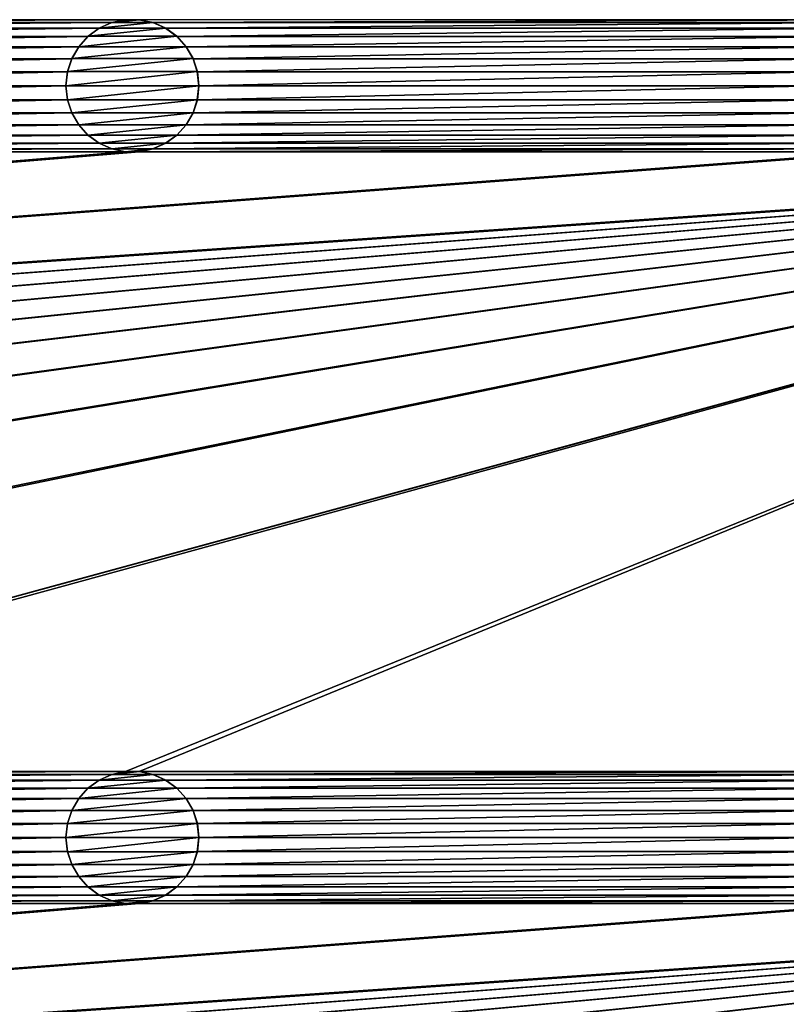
# Model space of a CAD drawing. Header units: metres. Extents: x -200 to 200, y -200 to 200.
# Tile 64 of 88: x 109 to 138, y -63 to -26. Entities that reach past the tile are written whole.
import ezdxf

# ---------------------------------------------------------------- set-up
doc = ezdxf.new("R2010")
doc.units = ezdxf.units.M
doc.layers.add('solid_P34200', color=7, linetype='CONTINUOUS')

msp = doc.modelspace()

# ---------------------------------------------------------------- linework, layer by layer
at = {"layer": 'solid_P34200'}
for points in [[(181, 159), (181, -159), (10.240819, 10.959723)], [(181, -159), (11.633039, 9.467192), (10.240819, 10.959723)], [(181, -159), (12.817678, 7.79116), (11.633039, 9.467192)], [(181, -159), (13.756138, 5.976712), (12.817678, 7.79116)], [(181, -159), (14.444175, 4.045302), (13.756138, 5.976712)], [(181, -159), (14.856524, 2.058549), (14.444175, 4.045302)], [(181, -159), (15, 0), (14.856524, 2.058549)], [(181, -159), (14.856524, -2.058549), (15, 0)], [(181, -159), (14.444175, -4.045302), (14.856524, -2.058549)], [(181, -159), (13.756138, -5.976712), (14.444175, -4.045302)], [(181, -159), (12.817678, -7.79116), (13.756138, -5.976712)], [(181, -159), (11.633039, -9.467192), (12.817678, -7.79116)], [(181, -159), (10.240819, -10.959723), (11.633039, -9.467192)], [(181, -159), (8.64688, -12.25524), (10.240819, -10.959723)], [(181, -159), (-181, -159), (-8.64688, -12.25524)], [(181, -159), (-8.64688, -12.25524), (-6.904468, -13.315859)], [(181, -159), (6.904468, -13.315859), (8.64688, -12.25524)], [(181, -159), (-6.904468, -13.315859), (-5.01928, -14.134056)], [(181, -159), (5.01928, -14.134056), (6.904468, -13.315859)], [(181, -159), (-5.01928, -14.134056), (-3.055924, -14.684637)], [(181, -159), (3.055924, -14.684637), (5.01928, -14.134056)], [(181, -159), (-3.055924, -14.684637), (-1.019424, -14.964341)], [(181, -159), (1.019424, -14.964341), (3.055924, -14.684637)], [(181, -159), (-1.019424, -14.964341), (1.019424, -14.964341)], [(85.15892, -25.814287, 5), (85.67469, -25.923647, 5), (112.941078, -25.814287, 5)], [(85.67469, -25.923647, 5), (112.425308, -25.923647, 5), (112.941078, -25.814287, 5)], [(85.67469, -25.923647, 5), (86.14782, -26.134932, 5), (112.425308, -25.923647, 5)], [(86.14782, -26.134932, 5), (111.952179, -26.134932, 5), (112.425308, -25.923647, 5)], [(111.948463, -26.137953, 7.5), (112.431221, -25.922138, 7.5), (111.952179, -26.134932, 5)], [(111.948463, -26.137953, 7.5), (114.45153, -26.137953, 7.5), (113.968781, -25.922138, 7.5)], [(111.948463, -26.137953, 7.5), (113.968781, -25.922138, 7.5), (112.431221, -25.922138, 7.5)], [(112.431221, -25.922138, 7.5), (112.425308, -25.923647, 5), (111.952179, -26.134932, 5)], [(112.935364, -25.815479, 7.5), (112.941078, -25.814287, 5), (112.425308, -25.923647, 5)], [(112.431221, -25.922138, 7.5), (112.935364, -25.815479, 7.5), (112.425308, -25.923647, 5)], [(112.431221, -25.922138, 7.5), (113.968781, -25.922138, 7.5), (113.464638, -25.815479, 7.5)], [(112.431221, -25.922138, 7.5), (113.464638, -25.815479, 7.5), (112.935364, -25.815479, 7.5)], [(112.935364, -25.815479, 7.5), (113.464638, -25.815479, 7.5), (112.941078, -25.814287, 5)], [(113.464638, -25.815479, 7.5), (113.458923, -25.814287, 5), (112.941078, -25.814287, 5)], [(113.458923, -25.814287, 5), (113.974686, -25.923647, 5), (141.241074, -25.814287, 5)], [(113.968781, -25.922138, 7.5), (113.974686, -25.923647, 5), (113.458923, -25.814287, 5)], [(113.464638, -25.815479, 7.5), (113.968781, -25.922138, 7.5), (113.458923, -25.814287, 5)], [(113.968781, -25.922138, 7.5), (114.45153, -26.137953, 7.5), (113.974686, -25.923647, 5)], [(113.974686, -25.923647, 5), (140.725311, -25.923647, 5), (141.241074, -25.814287, 5)], [(113.974686, -25.923647, 5), (114.447815, -26.134932, 5), (140.725311, -25.923647, 5)], [(114.45153, -26.137953, 7.5), (114.447815, -26.134932, 5), (113.974686, -25.923647, 5)], [(114.447815, -26.134932, 5), (140.252182, -26.134932, 5), (140.725311, -25.923647, 5)], [(86.14782, -26.134932, 5), (86.574226, -26.44379, 5), (111.952179, -26.134932, 5)], [(86.574226, -26.44379, 5), (111.525772, -26.44379, 5), (111.952179, -26.134932, 5)], [(111.948463, -26.137953, 7.5), (111.952179, -26.134932, 5), (111.525772, -26.44379, 5)], [(111.529884, -26.440363, 7.5), (111.948463, -26.137953, 7.5), (111.525772, -26.44379, 5)], [(111.529884, -26.440363, 7.5), (114.870117, -26.440363, 7.5), (114.45153, -26.137953, 7.5)], [(111.529884, -26.440363, 7.5), (114.45153, -26.137953, 7.5), (111.948463, -26.137953, 7.5)], [(114.447815, -26.134932, 5), (114.874222, -26.44379, 5), (140.252182, -26.134932, 5)], [(114.870117, -26.440363, 7.5), (114.874222, -26.44379, 5), (114.447815, -26.134932, 5)], [(114.45153, -26.137953, 7.5), (114.870117, -26.440363, 7.5), (114.447815, -26.134932, 5)], [(114.874222, -26.44379, 5), (139.825775, -26.44379, 5), (140.252182, -26.134932, 5)], [(86.574226, -26.44379, 5), (86.920792, -26.830288, 5), (111.525772, -26.44379, 5)], [(86.920792, -26.830288, 5), (111.179207, -26.830288, 5), (111.525772, -26.44379, 5)], [(111.178116, -26.833292, 7.5), (111.529884, -26.440363, 7.5), (111.179207, -26.830288, 5)], [(111.178116, -26.833292, 7.5), (115.221886, -26.833292, 7.5), (114.870117, -26.440363, 7.5)], [(111.178116, -26.833292, 7.5), (114.870117, -26.440363, 7.5), (111.529884, -26.440363, 7.5)], [(111.529884, -26.440363, 7.5), (111.525772, -26.44379, 5), (111.179207, -26.830288, 5)], [(114.870117, -26.440363, 7.5), (115.221886, -26.833292, 7.5), (114.874222, -26.44379, 5)], [(114.874222, -26.44379, 5), (115.220795, -26.830288, 5), (139.825775, -26.44379, 5)], [(115.221886, -26.833292, 7.5), (115.220795, -26.830288, 5), (114.874222, -26.44379, 5)], [(115.220795, -26.830288, 5), (139.479202, -26.830288, 5), (139.825775, -26.44379, 5)], [(86.920792, -26.830288, 5), (87.184341, -27.284433, 5), (111.179207, -26.830288, 5)], [(87.184341, -27.284433, 5), (110.915665, -27.284433, 5), (111.179207, -26.830288, 5)], [(111.178116, -26.833292, 7.5), (111.179207, -26.830288, 5), (110.915665, -27.284433, 5)], [(110.917191, -27.28092, 7.5), (111.178116, -26.833292, 7.5), (110.915665, -27.284433, 5)], [(110.917191, -27.28092, 7.5), (115.482803, -27.28092, 7.5), (115.221886, -26.833292, 7.5)], [(110.917191, -27.28092, 7.5), (115.221886, -26.833292, 7.5), (111.178116, -26.833292, 7.5)], [(115.220795, -26.830288, 5), (115.484337, -27.284433, 5), (139.479202, -26.830288, 5)], [(115.482803, -27.28092, 7.5), (115.484337, -27.284433, 5), (115.220795, -26.830288, 5)], [(115.221886, -26.833292, 7.5), (115.482803, -27.28092, 7.5), (115.220795, -26.830288, 5)], [(115.484337, -27.284433, 5), (139.215668, -27.284433, 5), (139.479202, -26.830288, 5)], [(87.184341, -27.284433, 5), (87.342262, -27.771629, 5), (110.915665, -27.284433, 5)], [(87.342262, -27.771629, 5), (110.757736, -27.771629, 5), (110.915665, -27.284433, 5)], [(110.917191, -27.28092, 7.5), (110.915665, -27.284433, 5), (110.757736, -27.771629, 5)], [(110.760017, -27.767067, 7.5), (110.917191, -27.28092, 7.5), (110.757736, -27.771629, 5)], [(110.760017, -27.767067, 7.5), (115.639984, -27.767067, 7.5), (115.482803, -27.28092, 7.5)], [(110.760017, -27.767067, 7.5), (115.482803, -27.28092, 7.5), (110.917191, -27.28092, 7.5)], [(115.482803, -27.28092, 7.5), (115.639984, -27.767067, 7.5), (115.484337, -27.284433, 5)], [(115.484337, -27.284433, 5), (115.642265, -27.771629, 5), (139.215668, -27.284433, 5)], [(115.639984, -27.767067, 7.5), (115.642265, -27.771629, 5), (115.484337, -27.284433, 5)], [(115.642265, -27.771629, 5), (139.057739, -27.771629, 5), (139.215668, -27.284433, 5)], [(87.342262, -27.771629, 5), (87.400002, -28.299999, 5), (110.757736, -27.771629, 5)], [(87.400002, -28.299999, 5), (110.699997, -28.299999, 5), (110.757736, -27.771629, 5)], [(110.760017, -27.767067, 7.5), (110.757736, -27.771629, 5), (110.699997, -28.299999, 5)], [(110.760017, -27.767067, 7.5), (110.699997, -28.299999, 5), (110.699997, -28.299999, 7.5)], [(115.639984, -27.767067, 7.5), (110.699997, -28.299999, 7.5), (115.699997, -28.299999, 7.5)], [(110.760017, -27.767067, 7.5), (110.699997, -28.299999, 7.5), (115.639984, -27.767067, 7.5)], [(115.639984, -27.767067, 7.5), (115.699997, -28.299999, 7.5), (115.642265, -27.771629, 5)], [(115.642265, -27.771629, 5), (115.699997, -28.299999, 5), (139.057739, -27.771629, 5)], [(115.699997, -28.299999, 7.5), (115.699997, -28.299999, 5), (115.642265, -27.771629, 5)], [(115.699997, -28.299999, 5), (139, -28.299999, 5), (139.057739, -27.771629, 5)], [(87.342262, -28.828369, 5), (110.757736, -28.828369, 5), (110.699997, -28.299999, 5)], [(87.400002, -28.299999, 5), (87.342262, -28.828369, 5), (110.699997, -28.299999, 5)], [(110.699997, -28.299999, 7.5), (110.699997, -28.299999, 5), (110.757736, -28.828369, 5)], [(110.760017, -28.832933, 7.5), (110.699997, -28.299999, 7.5), (110.757736, -28.828369, 5)], [(115.699997, -28.299999, 7.5), (110.699997, -28.299999, 7.5), (110.760017, -28.832933, 7.5)], [(115.699997, -28.299999, 7.5), (110.760017, -28.832933, 7.5), (115.639984, -28.832933, 7.5)], [(115.639984, -28.832933, 7.5), (115.642265, -28.828369, 5), (115.699997, -28.299999, 5)], [(115.699997, -28.299999, 7.5), (115.639984, -28.832933, 7.5), (115.699997, -28.299999, 5)], [(115.642265, -28.828369, 5), (139.057739, -28.828369, 5), (139, -28.299999, 5)], [(115.699997, -28.299999, 5), (115.642265, -28.828369, 5), (139, -28.299999, 5)], [(87.184341, -29.315567, 5), (110.915665, -29.315567, 5), (110.757736, -28.828369, 5)], [(87.342262, -28.828369, 5), (87.184341, -29.315567, 5), (110.757736, -28.828369, 5)], [(110.760017, -28.832933, 7.5), (110.757736, -28.828369, 5), (110.915665, -29.315567, 5)], [(110.917191, -29.319078, 7.5), (110.760017, -28.832933, 7.5), (110.915665, -29.315567, 5)], [(115.639984, -28.832933, 7.5), (110.760017, -28.832933, 7.5), (110.917191, -29.319078, 7.5)], [(115.639984, -28.832933, 7.5), (110.917191, -29.319078, 7.5), (115.482803, -29.319078, 7.5)], [(115.482803, -29.319078, 7.5), (115.484337, -29.315567, 5), (115.642265, -28.828369, 5)], [(115.639984, -28.832933, 7.5), (115.482803, -29.319078, 7.5), (115.642265, -28.828369, 5)], [(115.484337, -29.315567, 5), (139.215668, -29.315567, 5), (139.057739, -28.828369, 5)], [(115.642265, -28.828369, 5), (115.484337, -29.315567, 5), (139.057739, -28.828369, 5)], [(86.920792, -29.769712, 5), (111.179207, -29.769712, 5), (110.915665, -29.315567, 5)], [(87.184341, -29.315567, 5), (86.920792, -29.769712, 5), (110.915665, -29.315567, 5)], [(110.917191, -29.319078, 7.5), (110.915665, -29.315567, 5), (111.179207, -29.769712, 5)], [(111.178116, -29.766708, 7.5), (110.917191, -29.319078, 7.5), (111.179207, -29.769712, 5)], [(115.482803, -29.319078, 7.5), (110.917191, -29.319078, 7.5), (111.178116, -29.766708, 7.5)], [(115.482803, -29.319078, 7.5), (111.178116, -29.766708, 7.5), (115.221886, -29.766708, 7.5)], [(115.220795, -29.769712, 5), (139.479202, -29.769712, 5), (139.215668, -29.315567, 5)], [(115.484337, -29.315567, 5), (115.220795, -29.769712, 5), (139.215668, -29.315567, 5)], [(115.221886, -29.766708, 7.5), (115.220795, -29.769712, 5), (115.484337, -29.315567, 5)], [(115.482803, -29.319078, 7.5), (115.221886, -29.766708, 7.5), (115.484337, -29.315567, 5)], [(86.574226, -30.15621, 5), (111.525772, -30.15621, 5), (111.179207, -29.769712, 5)], [(86.920792, -29.769712, 5), (86.574226, -30.15621, 5), (111.179207, -29.769712, 5)], [(111.178116, -29.766708, 7.5), (111.179207, -29.769712, 5), (111.525772, -30.15621, 5)], [(111.529884, -30.159636, 7.5), (111.178116, -29.766708, 7.5), (111.525772, -30.15621, 5)], [(115.221886, -29.766708, 7.5), (111.178116, -29.766708, 7.5), (111.529884, -30.159636, 7.5)], [(115.221886, -29.766708, 7.5), (111.529884, -30.159636, 7.5), (114.870117, -30.159636, 7.5)], [(115.221886, -29.766708, 7.5), (114.870117, -30.159636, 7.5), (115.220795, -29.769712, 5)], [(114.870117, -30.159636, 7.5), (114.874222, -30.15621, 5), (115.220795, -29.769712, 5)], [(114.874222, -30.15621, 5), (139.825775, -30.15621, 5), (139.479202, -29.769712, 5)], [(115.220795, -29.769712, 5), (114.874222, -30.15621, 5), (139.479202, -29.769712, 5)], [(86.14782, -30.465069, 5), (111.952179, -30.465069, 5), (111.525772, -30.15621, 5)], [(86.574226, -30.15621, 5), (86.14782, -30.465069, 5), (111.525772, -30.15621, 5)], [(111.529884, -30.159636, 7.5), (111.525772, -30.15621, 5), (111.952179, -30.465069, 5)], [(111.948463, -30.462048, 7.5), (111.529884, -30.159636, 7.5), (111.952179, -30.465069, 5)], [(114.870117, -30.159636, 7.5), (111.529884, -30.159636, 7.5), (111.948463, -30.462048, 7.5)], [(114.870117, -30.159636, 7.5), (111.948463, -30.462048, 7.5), (114.45153, -30.462048, 7.5)], [(114.447815, -30.465069, 5), (140.252182, -30.465069, 5), (139.825775, -30.15621, 5)], [(114.874222, -30.15621, 5), (114.447815, -30.465069, 5), (139.825775, -30.15621, 5)], [(114.45153, -30.462048, 7.5), (114.447815, -30.465069, 5), (114.874222, -30.15621, 5)], [(114.870117, -30.159636, 7.5), (114.45153, -30.462048, 7.5), (114.874222, -30.15621, 5)], [(84.641083, -54.114288, 5), (170.574692, -30.676353, 5), (170.058914, -30.785711, 5)], [(84.641083, -54.114288, 5), (85.15892, -54.114288, 5), (170.574692, -30.676353, 5)], [(85.15892, -54.114288, 5), (112.941078, -54.114288, 5), (170.574692, -30.676353, 5)], [(85.15892, -30.785711, 5), (112.941078, -30.785711, 5), (112.425308, -30.676353, 5)], [(85.67469, -30.676353, 5), (85.15892, -30.785711, 5), (112.425308, -30.676353, 5)], [(85.67469, -30.676353, 5), (112.425308, -30.676353, 5), (111.952179, -30.465069, 5)], [(86.14782, -30.465069, 5), (85.67469, -30.676353, 5), (111.952179, -30.465069, 5)], [(111.948463, -30.462048, 7.5), (111.952179, -30.465069, 5), (112.425308, -30.676353, 5)], [(112.431221, -30.67786, 7.5), (111.948463, -30.462048, 7.5), (112.425308, -30.676353, 5)], [(114.45153, -30.462048, 7.5), (111.948463, -30.462048, 7.5), (112.431221, -30.67786, 7.5)], [(112.431221, -30.67786, 7.5), (112.425308, -30.676353, 5), (112.941078, -30.785711, 5)], [(114.45153, -30.462048, 7.5), (112.431221, -30.67786, 7.5), (113.968781, -30.67786, 7.5)], [(112.935364, -30.784521, 7.5), (112.431221, -30.67786, 7.5), (112.941078, -30.785711, 5)], [(113.968781, -30.67786, 7.5), (112.431221, -30.67786, 7.5), (112.935364, -30.784521, 7.5)], [(113.968781, -30.67786, 7.5), (112.935364, -30.784521, 7.5), (113.464638, -30.784521, 7.5)], [(112.941078, -54.114288, 5), (113.458923, -54.114288, 5), (170.574692, -30.676353, 5)], [(113.458923, -54.114288, 5), (141.241074, -54.114288, 5), (170.574692, -30.676353, 5)], [(113.458923, -30.785711, 5), (141.241074, -30.785711, 5), (140.725311, -30.676353, 5)], [(113.974686, -30.676353, 5), (113.458923, -30.785711, 5), (140.725311, -30.676353, 5)], [(113.464638, -30.784521, 7.5), (113.458923, -30.785711, 5), (113.974686, -30.676353, 5)], [(113.968781, -30.67786, 7.5), (113.464638, -30.784521, 7.5), (113.974686, -30.676353, 5)], [(114.45153, -30.462048, 7.5), (113.968781, -30.67786, 7.5), (114.447815, -30.465069, 5)], [(113.968781, -30.67786, 7.5), (113.974686, -30.676353, 5), (114.447815, -30.465069, 5)], [(113.974686, -30.676353, 5), (140.725311, -30.676353, 5), (140.252182, -30.465069, 5)], [(114.447815, -30.465069, 5), (113.974686, -30.676353, 5), (140.252182, -30.465069, 5)], [(170.058914, -30.785711, 5), (-170.058914, -54.114288, 5), (-169.541077, -54.114288, 5)], [(170.058914, -30.785711, 5), (169.541077, -30.785711, 5), (-170.058914, -54.114288, 5)], [(141.758926, -30.785711, 5), (-170.058914, -54.114288, 5), (169.541077, -30.785711, 5)], [(141.758926, -30.785711, 5), (141.241074, -30.785711, 5), (-170.058914, -54.114288, 5)], [(113.458923, -30.785711, 5), (-170.058914, -54.114288, 5), (141.241074, -30.785711, 5)], [(113.458923, -30.785711, 5), (112.941078, -30.785711, 5), (-170.058914, -54.114288, 5)], [(85.15892, -30.785711, 5), (-170.058914, -54.114288, 5), (112.941078, -30.785711, 5)], [(170.058914, -30.785711, 5), (-169.541077, -54.114288, 5), (-141.758926, -54.114288, 5)], [(170.058914, -30.785711, 5), (-141.758926, -54.114288, 5), (-141.241074, -54.114288, 5)], [(170.058914, -30.785711, 5), (-141.241074, -54.114288, 5), (-113.458923, -54.114288, 5)], [(170.058914, -30.785711, 5), (-113.458923, -54.114288, 5), (-112.941078, -54.114288, 5)], [(170.058914, -30.785711, 5), (-112.941078, -54.114288, 5), (-85.15892, -54.114288, 5)], [(170.058914, -30.785711, 5), (-85.15892, -54.114288, 5), (-84.641083, -54.114288, 5)], [(170.058914, -30.785711, 5), (-84.641083, -54.114288, 5), (-56.858921, -54.114288, 5)], [(170.058914, -30.785711, 5), (-56.858921, -54.114288, 5), (-56.34108, -54.114288, 5)], [(170.058914, -30.785711, 5), (-56.34108, -54.114288, 5), (-28.55892, -54.114288, 5)], [(170.058914, -30.785711, 5), (-28.55892, -54.114288, 5), (-28.04108, -54.114288, 5)], [(170.058914, -30.785711, 5), (-28.04108, -54.114288, 5), (-0.25892, -54.114288, 5)], [(170.058914, -30.785711, 5), (-0.25892, -54.114288, 5), (0.25892, -54.114288, 5)], [(28.04108, -54.114288, 5), (170.058914, -30.785711, 5), (0.25892, -54.114288, 5)], [(28.04108, -54.114288, 5), (28.55892, -54.114288, 5), (170.058914, -30.785711, 5)], [(28.55892, -54.114288, 5), (56.34108, -54.114288, 5), (170.058914, -30.785711, 5)], [(56.34108, -54.114288, 5), (56.858921, -54.114288, 5), (170.058914, -30.785711, 5)], [(56.858921, -54.114288, 5), (84.641083, -54.114288, 5), (170.058914, -30.785711, 5)], [(112.935364, -30.784521, 7.5), (112.941078, -30.785711, 5), (113.458923, -30.785711, 5)], [(113.464638, -30.784521, 7.5), (112.935364, -30.784521, 7.5), (113.458923, -30.785711, 5)], [(85.15892, -54.114288, 5), (85.67469, -54.223648, 5), (112.941078, -54.114288, 5)], [(85.67469, -54.223648, 5), (112.425308, -54.223648, 5), (112.941078, -54.114288, 5)], [(85.67469, -54.223648, 5), (86.14782, -54.434929, 5), (112.425308, -54.223648, 5)], [(86.14782, -54.434929, 5), (111.952179, -54.434929, 5), (112.425308, -54.223648, 5)], [(86.14782, -54.434929, 5), (86.574226, -54.74379, 5), (111.952179, -54.434929, 5)], [(86.574226, -54.74379, 5), (111.525772, -54.74379, 5), (111.952179, -54.434929, 5)], [(111.948463, -54.437954, 7.5), (111.952179, -54.434929, 5), (111.525772, -54.74379, 5)], [(111.529884, -54.740364, 7.5), (111.948463, -54.437954, 7.5), (111.525772, -54.74379, 5)], [(111.529884, -54.740364, 7.5), (114.870117, -54.740364, 7.5), (114.45153, -54.437954, 7.5)], [(111.529884, -54.740364, 7.5), (114.45153, -54.437954, 7.5), (111.948463, -54.437954, 7.5)], [(111.948463, -54.437954, 7.5), (112.431221, -54.222137, 7.5), (111.952179, -54.434929, 5)], [(111.948463, -54.437954, 7.5), (114.45153, -54.437954, 7.5), (113.968781, -54.222137, 7.5)], [(111.948463, -54.437954, 7.5), (113.968781, -54.222137, 7.5), (112.431221, -54.222137, 7.5)], [(112.431221, -54.222137, 7.5), (112.425308, -54.223648, 5), (111.952179, -54.434929, 5)], [(112.935364, -54.115479, 7.5), (112.941078, -54.114288, 5), (112.425308, -54.223648, 5)], [(112.431221, -54.222137, 7.5), (112.935364, -54.115479, 7.5), (112.425308, -54.223648, 5)], [(112.431221, -54.222137, 7.5), (113.968781, -54.222137, 7.5), (113.464638, -54.115479, 7.5)], [(112.431221, -54.222137, 7.5), (113.464638, -54.115479, 7.5), (112.935364, -54.115479, 7.5)], [(112.935364, -54.115479, 7.5), (113.464638, -54.115479, 7.5), (112.941078, -54.114288, 5)], [(113.464638, -54.115479, 7.5), (113.458923, -54.114288, 5), (112.941078, -54.114288, 5)], [(113.458923, -54.114288, 5), (113.974686, -54.223648, 5), (141.241074, -54.114288, 5)], [(113.968781, -54.222137, 7.5), (113.974686, -54.223648, 5), (113.458923, -54.114288, 5)], [(113.464638, -54.115479, 7.5), (113.968781, -54.222137, 7.5), (113.458923, -54.114288, 5)], [(113.968781, -54.222137, 7.5), (114.45153, -54.437954, 7.5), (113.974686, -54.223648, 5)], [(113.974686, -54.223648, 5), (140.725311, -54.223648, 5), (141.241074, -54.114288, 5)], [(113.974686, -54.223648, 5), (114.447815, -54.434929, 5), (140.725311, -54.223648, 5)], [(114.45153, -54.437954, 7.5), (114.447815, -54.434929, 5), (113.974686, -54.223648, 5)], [(114.447815, -54.434929, 5), (140.252182, -54.434929, 5), (140.725311, -54.223648, 5)], [(114.447815, -54.434929, 5), (114.874222, -54.74379, 5), (140.252182, -54.434929, 5)], [(114.870117, -54.740364, 7.5), (114.874222, -54.74379, 5), (114.447815, -54.434929, 5)], [(114.45153, -54.437954, 7.5), (114.870117, -54.740364, 7.5), (114.447815, -54.434929, 5)], [(114.874222, -54.74379, 5), (139.825775, -54.74379, 5), (140.252182, -54.434929, 5)], [(86.574226, -54.74379, 5), (86.920792, -55.130287, 5), (111.525772, -54.74379, 5)], [(86.920792, -55.130287, 5), (111.179207, -55.130287, 5), (111.525772, -54.74379, 5)], [(111.178116, -55.133293, 7.5), (111.529884, -54.740364, 7.5), (111.179207, -55.130287, 5)], [(111.178116, -55.133293, 7.5), (115.221886, -55.133293, 7.5), (114.870117, -54.740364, 7.5)], [(111.178116, -55.133293, 7.5), (114.870117, -54.740364, 7.5), (111.529884, -54.740364, 7.5)], [(111.529884, -54.740364, 7.5), (111.525772, -54.74379, 5), (111.179207, -55.130287, 5)], [(114.870117, -54.740364, 7.5), (115.221886, -55.133293, 7.5), (114.874222, -54.74379, 5)], [(114.874222, -54.74379, 5), (115.220795, -55.130287, 5), (139.825775, -54.74379, 5)], [(115.221886, -55.133293, 7.5), (115.220795, -55.130287, 5), (114.874222, -54.74379, 5)], [(115.220795, -55.130287, 5), (139.479202, -55.130287, 5), (139.825775, -54.74379, 5)], [(86.920792, -55.130287, 5), (87.184341, -55.584435, 5), (111.179207, -55.130287, 5)], [(87.184341, -55.584435, 5), (110.915665, -55.584435, 5), (111.179207, -55.130287, 5)], [(111.178116, -55.133293, 7.5), (111.179207, -55.130287, 5), (110.915665, -55.584435, 5)], [(110.917191, -55.580921, 7.5), (111.178116, -55.133293, 7.5), (110.915665, -55.584435, 5)], [(110.917191, -55.580921, 7.5), (115.482803, -55.580921, 7.5), (115.221886, -55.133293, 7.5)], [(110.917191, -55.580921, 7.5), (115.221886, -55.133293, 7.5), (111.178116, -55.133293, 7.5)], [(115.220795, -55.130287, 5), (115.484337, -55.584435, 5), (139.479202, -55.130287, 5)], [(115.482803, -55.580921, 7.5), (115.484337, -55.584435, 5), (115.220795, -55.130287, 5)], [(115.221886, -55.133293, 7.5), (115.482803, -55.580921, 7.5), (115.220795, -55.130287, 5)], [(115.484337, -55.584435, 5), (139.215668, -55.584435, 5), (139.479202, -55.130287, 5)], [(87.184341, -55.584435, 5), (87.342262, -56.071629, 5), (110.915665, -55.584435, 5)], [(87.342262, -56.071629, 5), (110.757736, -56.071629, 5), (110.915665, -55.584435, 5)], [(110.917191, -55.580921, 7.5), (110.915665, -55.584435, 5), (110.757736, -56.071629, 5)], [(110.760017, -56.067066, 7.5), (110.917191, -55.580921, 7.5), (110.757736, -56.071629, 5)], [(110.760017, -56.067066, 7.5), (115.639984, -56.067066, 7.5), (115.482803, -55.580921, 7.5)], [(110.760017, -56.067066, 7.5), (115.482803, -55.580921, 7.5), (110.917191, -55.580921, 7.5)], [(115.482803, -55.580921, 7.5), (115.639984, -56.067066, 7.5), (115.484337, -55.584435, 5)], [(115.484337, -55.584435, 5), (115.642265, -56.071629, 5), (139.215668, -55.584435, 5)], [(115.639984, -56.067066, 7.5), (115.642265, -56.071629, 5), (115.484337, -55.584435, 5)], [(115.642265, -56.071629, 5), (139.057739, -56.071629, 5), (139.215668, -55.584435, 5)], [(87.342262, -56.071629, 5), (87.400002, -56.599998, 5), (110.757736, -56.071629, 5)], [(87.400002, -56.599998, 5), (110.699997, -56.599998, 5), (110.757736, -56.071629, 5)], [(110.760017, -56.067066, 7.5), (110.757736, -56.071629, 5), (110.699997, -56.599998, 5)], [(110.760017, -56.067066, 7.5), (110.699997, -56.599998, 5), (110.699997, -56.599998, 7.5)], [(115.639984, -56.067066, 7.5), (110.699997, -56.599998, 7.5), (115.699997, -56.599998, 7.5)], [(110.760017, -56.067066, 7.5), (110.699997, -56.599998, 7.5), (115.639984, -56.067066, 7.5)], [(115.639984, -56.067066, 7.5), (115.699997, -56.599998, 7.5), (115.642265, -56.071629, 5)], [(115.642265, -56.071629, 5), (115.699997, -56.599998, 5), (139.057739, -56.071629, 5)], [(115.699997, -56.599998, 7.5), (115.699997, -56.599998, 5), (115.642265, -56.071629, 5)], [(115.699997, -56.599998, 5), (139, -56.599998, 5), (139.057739, -56.071629, 5)], [(87.342262, -57.128368, 5), (110.757736, -57.128368, 5), (110.699997, -56.599998, 5)], [(87.400002, -56.599998, 5), (87.342262, -57.128368, 5), (110.699997, -56.599998, 5)], [(110.699997, -56.599998, 7.5), (110.699997, -56.599998, 5), (110.757736, -57.128368, 5)], [(110.760017, -57.132935, 7.5), (110.699997, -56.599998, 7.5), (110.757736, -57.128368, 5)], [(115.699997, -56.599998, 7.5), (110.699997, -56.599998, 7.5), (110.760017, -57.132935, 7.5)], [(115.699997, -56.599998, 7.5), (110.760017, -57.132935, 7.5), (115.639984, -57.132935, 7.5)], [(115.639984, -57.132935, 7.5), (115.642265, -57.128368, 5), (115.699997, -56.599998, 5)], [(115.699997, -56.599998, 7.5), (115.639984, -57.132935, 7.5), (115.699997, -56.599998, 5)], [(115.642265, -57.128368, 5), (139.057739, -57.128368, 5), (139, -56.599998, 5)], [(115.699997, -56.599998, 5), (115.642265, -57.128368, 5), (139, -56.599998, 5)], [(87.184341, -57.615566, 5), (110.915665, -57.615566, 5), (110.757736, -57.128368, 5)], [(87.342262, -57.128368, 5), (87.184341, -57.615566, 5), (110.757736, -57.128368, 5)], [(110.760017, -57.132935, 7.5), (110.757736, -57.128368, 5), (110.915665, -57.615566, 5)], [(110.917191, -57.61908, 7.5), (110.760017, -57.132935, 7.5), (110.915665, -57.615566, 5)], [(115.639984, -57.132935, 7.5), (110.760017, -57.132935, 7.5), (110.917191, -57.61908, 7.5)], [(115.639984, -57.132935, 7.5), (110.917191, -57.61908, 7.5), (115.482803, -57.61908, 7.5)], [(115.482803, -57.61908, 7.5), (115.484337, -57.615566, 5), (115.642265, -57.128368, 5)], [(115.639984, -57.132935, 7.5), (115.482803, -57.61908, 7.5), (115.642265, -57.128368, 5)], [(115.484337, -57.615566, 5), (139.215668, -57.615566, 5), (139.057739, -57.128368, 5)], [(115.642265, -57.128368, 5), (115.484337, -57.615566, 5), (139.057739, -57.128368, 5)], [(86.920792, -58.069714, 5), (111.179207, -58.069714, 5), (110.915665, -57.615566, 5)], [(87.184341, -57.615566, 5), (86.920792, -58.069714, 5), (110.915665, -57.615566, 5)], [(110.917191, -57.61908, 7.5), (110.915665, -57.615566, 5), (111.179207, -58.069714, 5)], [(111.178116, -58.066708, 7.5), (110.917191, -57.61908, 7.5), (111.179207, -58.069714, 5)], [(115.482803, -57.61908, 7.5), (110.917191, -57.61908, 7.5), (111.178116, -58.066708, 7.5)], [(115.482803, -57.61908, 7.5), (111.178116, -58.066708, 7.5), (115.221886, -58.066708, 7.5)], [(115.220795, -58.069714, 5), (139.479202, -58.069714, 5), (139.215668, -57.615566, 5)], [(115.484337, -57.615566, 5), (115.220795, -58.069714, 5), (139.215668, -57.615566, 5)], [(115.221886, -58.066708, 7.5), (115.220795, -58.069714, 5), (115.484337, -57.615566, 5)], [(115.482803, -57.61908, 7.5), (115.221886, -58.066708, 7.5), (115.484337, -57.615566, 5)], [(86.574226, -58.456211, 5), (111.525772, -58.456211, 5), (111.179207, -58.069714, 5)], [(86.920792, -58.069714, 5), (86.574226, -58.456211, 5), (111.179207, -58.069714, 5)], [(111.178116, -58.066708, 7.5), (111.179207, -58.069714, 5), (111.525772, -58.456211, 5)], [(111.529884, -58.459637, 7.5), (111.178116, -58.066708, 7.5), (111.525772, -58.456211, 5)], [(115.221886, -58.066708, 7.5), (111.178116, -58.066708, 7.5), (111.529884, -58.459637, 7.5)], [(115.221886, -58.066708, 7.5), (111.529884, -58.459637, 7.5), (114.870117, -58.459637, 7.5)], [(115.221886, -58.066708, 7.5), (114.870117, -58.459637, 7.5), (115.220795, -58.069714, 5)], [(114.870117, -58.459637, 7.5), (114.874222, -58.456211, 5), (115.220795, -58.069714, 5)], [(114.874222, -58.456211, 5), (139.825775, -58.456211, 5), (139.479202, -58.069714, 5)], [(115.220795, -58.069714, 5), (114.874222, -58.456211, 5), (139.479202, -58.069714, 5)], [(86.14782, -58.765068, 5), (111.952179, -58.765068, 5), (111.525772, -58.456211, 5)], [(86.574226, -58.456211, 5), (86.14782, -58.765068, 5), (111.525772, -58.456211, 5)], [(111.529884, -58.459637, 7.5), (111.525772, -58.456211, 5), (111.952179, -58.765068, 5)], [(111.948463, -58.762047, 7.5), (111.529884, -58.459637, 7.5), (111.952179, -58.765068, 5)], [(114.870117, -58.459637, 7.5), (111.529884, -58.459637, 7.5), (111.948463, -58.762047, 7.5)], [(114.870117, -58.459637, 7.5), (111.948463, -58.762047, 7.5), (114.45153, -58.762047, 7.5)], [(114.447815, -58.765068, 5), (140.252182, -58.765068, 5), (139.825775, -58.456211, 5)], [(114.874222, -58.456211, 5), (114.447815, -58.765068, 5), (139.825775, -58.456211, 5)], [(114.45153, -58.762047, 7.5), (114.447815, -58.765068, 5), (114.874222, -58.456211, 5)], [(114.870117, -58.459637, 7.5), (114.45153, -58.762047, 7.5), (114.874222, -58.456211, 5)], [(85.67469, -58.976353, 5), (112.425308, -58.976353, 5), (111.952179, -58.765068, 5)], [(86.14782, -58.765068, 5), (85.67469, -58.976353, 5), (111.952179, -58.765068, 5)], [(111.948463, -58.762047, 7.5), (111.952179, -58.765068, 5), (112.425308, -58.976353, 5)], [(112.431221, -58.977859, 7.5), (111.948463, -58.762047, 7.5), (112.425308, -58.976353, 5)], [(114.45153, -58.762047, 7.5), (111.948463, -58.762047, 7.5), (112.431221, -58.977859, 7.5)], [(114.45153, -58.762047, 7.5), (112.431221, -58.977859, 7.5), (113.968781, -58.977859, 7.5)], [(114.45153, -58.762047, 7.5), (113.968781, -58.977859, 7.5), (114.447815, -58.765068, 5)], [(113.968781, -58.977859, 7.5), (113.974686, -58.976353, 5), (114.447815, -58.765068, 5)], [(113.974686, -58.976353, 5), (140.725311, -58.976353, 5), (140.252182, -58.765068, 5)], [(114.447815, -58.765068, 5), (113.974686, -58.976353, 5), (140.252182, -58.765068, 5)], [(170.058914, -59.085712, 5), (-170.058914, -82.414291, 5), (-169.541077, -82.414291, 5)], [(170.058914, -59.085712, 5), (169.541077, -59.085712, 5), (-170.058914, -82.414291, 5)], [(141.758926, -59.085712, 5), (-170.058914, -82.414291, 5), (169.541077, -59.085712, 5)], [(141.758926, -59.085712, 5), (141.241074, -59.085712, 5), (-170.058914, -82.414291, 5)], [(113.458923, -59.085712, 5), (-170.058914, -82.414291, 5), (141.241074, -59.085712, 5)], [(113.458923, -59.085712, 5), (112.941078, -59.085712, 5), (-170.058914, -82.414291, 5)], [(85.15892, -59.085712, 5), (-170.058914, -82.414291, 5), (112.941078, -59.085712, 5)], [(170.058914, -59.085712, 5), (-169.541077, -82.414291, 5), (-141.758926, -82.414291, 5)], [(170.058914, -59.085712, 5), (-141.758926, -82.414291, 5), (-141.241074, -82.414291, 5)], [(170.058914, -59.085712, 5), (-141.241074, -82.414291, 5), (-113.458923, -82.414291, 5)], [(170.058914, -59.085712, 5), (-113.458923, -82.414291, 5), (-112.941078, -82.414291, 5)], [(170.058914, -59.085712, 5), (-112.941078, -82.414291, 5), (-85.15892, -82.414291, 5)], [(170.058914, -59.085712, 5), (-85.15892, -82.414291, 5), (-84.641083, -82.414291, 5)], [(170.058914, -59.085712, 5), (-84.641083, -82.414291, 5), (-56.858921, -82.414291, 5)], [(170.058914, -59.085712, 5), (-56.858921, -82.414291, 5), (-56.34108, -82.414291, 5)], [(170.058914, -59.085712, 5), (-56.34108, -82.414291, 5), (-28.55892, -82.414291, 5)], [(170.058914, -59.085712, 5), (-28.55892, -82.414291, 5), (-28.04108, -82.414291, 5)], [(170.058914, -59.085712, 5), (-28.04108, -82.414291, 5), (-0.25892, -82.414291, 5)], [(170.058914, -59.085712, 5), (-0.25892, -82.414291, 5), (0.25892, -82.414291, 5)], [(28.04108, -82.414291, 5), (170.058914, -59.085712, 5), (0.25892, -82.414291, 5)], [(28.04108, -82.414291, 5), (28.55892, -82.414291, 5), (170.058914, -59.085712, 5)], [(28.55892, -82.414291, 5), (56.34108, -82.414291, 5), (170.058914, -59.085712, 5)], [(56.34108, -82.414291, 5), (56.858921, -82.414291, 5), (170.058914, -59.085712, 5)], [(56.858921, -82.414291, 5), (84.641083, -82.414291, 5), (170.058914, -59.085712, 5)], [(84.641083, -82.414291, 5), (170.574692, -58.976353, 5), (170.058914, -59.085712, 5)], [(84.641083, -82.414291, 5), (85.15892, -82.414291, 5), (170.574692, -58.976353, 5)], [(85.15892, -82.414291, 5), (112.941078, -82.414291, 5), (170.574692, -58.976353, 5)], [(85.15892, -59.085712, 5), (112.941078, -59.085712, 5), (112.425308, -58.976353, 5)], [(85.67469, -58.976353, 5), (85.15892, -59.085712, 5), (112.425308, -58.976353, 5)], [(112.431221, -58.977859, 7.5), (112.425308, -58.976353, 5), (112.941078, -59.085712, 5)], [(112.935364, -59.084522, 7.5), (112.431221, -58.977859, 7.5), (112.941078, -59.085712, 5)], [(113.968781, -58.977859, 7.5), (112.431221, -58.977859, 7.5), (112.935364, -59.084522, 7.5)], [(113.968781, -58.977859, 7.5), (112.935364, -59.084522, 7.5), (113.464638, -59.084522, 7.5)], [(112.935364, -59.084522, 7.5), (112.941078, -59.085712, 5), (113.458923, -59.085712, 5)], [(113.464638, -59.084522, 7.5), (112.935364, -59.084522, 7.5), (113.458923, -59.085712, 5)], [(112.941078, -82.414291, 5), (113.458923, -82.414291, 5), (170.574692, -58.976353, 5)], [(113.458923, -82.414291, 5), (141.241074, -82.414291, 5), (170.574692, -58.976353, 5)], [(113.458923, -59.085712, 5), (141.241074, -59.085712, 5), (140.725311, -58.976353, 5)], [(113.974686, -58.976353, 5), (113.458923, -59.085712, 5), (140.725311, -58.976353, 5)], [(113.464638, -59.084522, 7.5), (113.458923, -59.085712, 5), (113.974686, -58.976353, 5)], [(113.968781, -58.977859, 7.5), (113.464638, -59.084522, 7.5), (113.974686, -58.976353, 5)]]:
    msp.add_3dface(points, dxfattribs=at)

doc.saveas('drawing.dxf')
